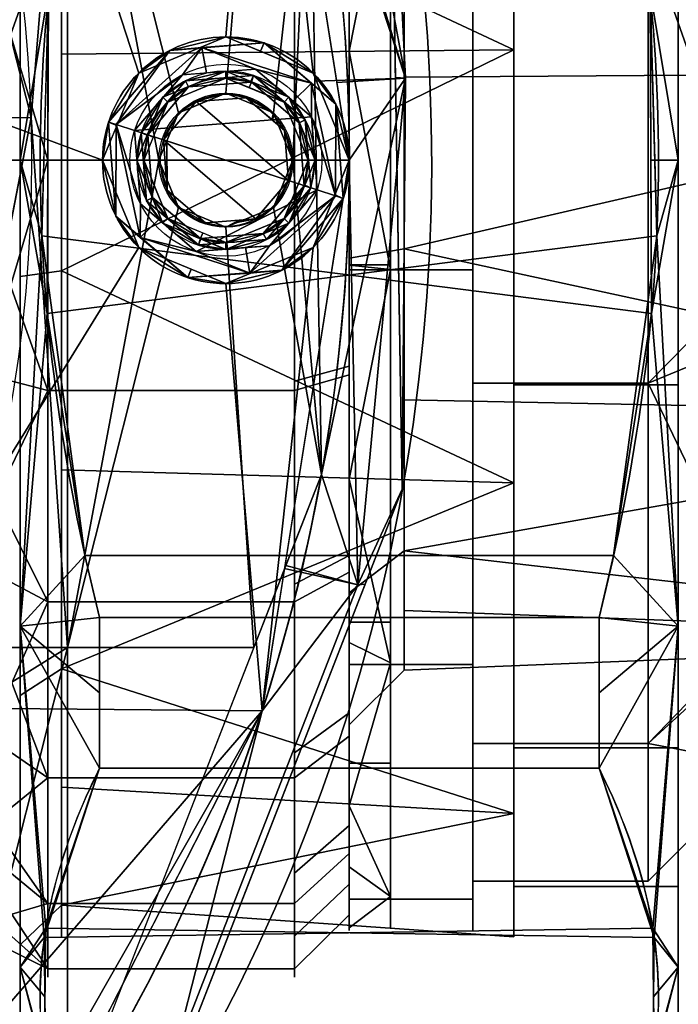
# Model space of a CAD drawing. Header units: millimetres. Extents: x -95 to 95, y -168 to 68.
# Tile 208 of 211: x 53 to 77, y -31 to 5. Entities that reach past the tile are written whole.
import ezdxf

# ---------------------------------------------------------------- set-up
doc = ezdxf.new("R2010")
doc.units = ezdxf.units.MM
for name, color, linetype, true_color in [('100', 7, 'Continuous', 0xffffff), ('102', 7, 'Continuous', 0xffffff), ('103', 7, 'Continuous', 0xffffff)]:
    doc.layers.add(name, color=color, linetype=linetype, true_color=true_color)

msp = doc.modelspace()

# ---------------------------------------------------------------- linework, layer by layer
at = {"layer": '100', "color": 163, "linetype": 'Continuous', "extrusion": (1, 0, 0)}
for centre, radius in [((0, 0, 54), 29.807), ((0, 0, 65), 27.807)]:
    msp.add_circle(centre, radius, dxfattribs=at)
at = {"layer": '100', "color": 163, "linetype": 'Continuous', "extrusion": (-1, 0, 0)}
msp.add_circle((0, 0, -63), 29.807, dxfattribs=at)
at = {"layer": '100', "color": 163, "linetype": 'Continuous'}
for centre, radius in [((60.5, 0, 97), 4.5), ((60.5, 0, 103), 3.5), ((60.5, 0, 81), 2.446), ((60.5, 0, 81.046), 2.446)]:
    msp.add_circle(centre, radius, dxfattribs=at)
at = {"layer": '100', "color": 163, "linetype": 'Continuous', "extrusion": (0, 0, -1)}
for centre, radius in [((-60.5, 0, -102), 4.5), ((-60.5, 0, -97), 3.25), ((-60.5, 0, -89), 3.25), ((-60.5, 0, -97), 3), ((-60.5, 0, -89), 3), ((-60.5, 0, -81), 2.4)]:
    msp.add_circle(centre, radius, dxfattribs=at)
for centre, radius, start, end in [((0, 0, -94), 68, 283.06797, 256.93203), ((0, 0, -81), 65, 283.06797, 256.93203), ((0, 0, -97), 51.024, 286.7388, 253.2612), ((0, 0, -80.215), 50.45, 286.0923, 253.9077)]:
    msp.add_arc(centre, radius, start, end, dxfattribs=at)
at = {"layer": '100', "color": 163, "linetype": 'Continuous'}
for centre, radius, start, end in [((0, 0, 84), 68, 283.06797, 256.93203), ((0, 0, 81), 53.418, 285.9698, 254.0302), ((0, 0, 97), 65, 0, 36), ((0, 0, 97), 65, 324, 0)]:
    msp.add_arc(centre, radius, start, end, dxfattribs=at)
for points in [[(48.242, 31.116, 97), (57.318, 3.182, 97), (60.5, 4.5, 97), (61.819, 20.086, 97)], [(48.242, 31.116, 97), (50.99, 1.861, 97), (56, 0, 97), (57.318, 3.182, 97)], [(67.054, 2.997, 96.121), (63.668, 21.251, 96.121), (61.819, 20.086, 97)], [(63.556, 13.623, 81), (63.668, 21.251, 81.879), (67.054, 2.997, 81.879)], [(66.49, 14.252, 94), (63.668, 21.251, 96.121), (67.054, 2.997, 96.121)], [(67.054, 2.997, 81.879), (63.668, 21.251, 81.879), (66.49, 14.252, 84)], [(65, 21.015, 18.21), (65, -15.034, -23.393), (65, 0, -27.807), (65, 15.034, -23.393)], [(65, -25.294, -11.551), (65, 21.015, 18.21), (65, 7.834, 26.681), (65, -7.834, 26.681)], [(65, 21.015, 18.21), (65, -25.294, -11.551), (65, -15.034, -23.393)], [(61.819, 20.086, 97), (60.5, 4.5, 97), (63.682, 3.182, 97)], [(61.819, 20.086, 97), (64.55, 2.842, 97), (67.054, 2.997, 96.121)], [(63.682, 3.182, 97), (65, 0, 97), (61.819, 20.086, 97)], [(53.395, 1.562, 81), (49.263, 17.781, 81), (54.723, 17.781, 81)], [(53.395, 1.562, 81), (54.723, 17.781, 81), (54.723, -17.781, 81)], [(54.723, -17.781, 81), (54.723, 17.781, 81), (58.054, 0, 81)], [(54.723, 17.781, 81), (61.772, 17.781, 81), (60.5, 2.446, 81), (58.771, 1.729, 81)], [(58.771, 1.729, 81), (58.054, 0, 81), (54.723, 17.781, 81)], [(62.229, 1.729, 81), (60.5, 2.446, 81), (61.772, 17.781, 81), (63.556, 13.623, 81)], [(51, 10.088, -26.2), (54, 16.115, -25.075), (54, 0, -29.807)], [(63, 0, -29.807), (54, 0, -29.807), (54, 16.115, -25.075), (63, 16.115, -25.075)], [(67.054, 2.997, 96.121), (66.68, 3.015, 94), (66.49, 14.252, 94)], [(66.49, 14.252, 84), (66.68, 3.015, 84), (67.054, 2.997, 81.879)], [(66.49, 14.252, 94), (66.731, -0.021, 94), (66.731, -0.021, 84), (66.49, 14.252, 84)], [(62.946, 0, 81), (62.229, 1.729, 81), (63.556, 13.623, 81)], [(63.556, 13.623, 81), (63.981, -11.465, 81), (62.946, 0, 81)], [(67.054, 2.997, 81.879), (63.738, 2.882, 81), (63.556, 13.623, 81)], [(51.187, 10.229, 81), (53.395, 1.562, 81), (50.427, 1.534, 80.215)], [(54, 0, -29.807), (51, 0, -28.074), (51, 10.088, -26.2)], [(54, -8.398, 28.6), (54, 8.398, 28.6), (51, 0.002, 28.075)], [(54, 8.398, 28.6), (51, 7.627, 25.932), (51, 0.002, 28.075)], [(63, 8.398, 28.6), (54, 8.398, 28.6), (54, -8.398, 28.6), (63, -8.398, 28.6)], [(63, 8.398, 28.6), (63, 0, 28.6), (65, 0, 26.681), (65, 7.834, 26.681)], [(63, 0, -29.807), (63, 8.057, -27.441), (65, 7.517, -25.6), (65, 0, -27.807)], [(60.5, 4.5, 97), (57.318, 3.182, 97), (58.457, 4.01, 102)], [(58.457, 4.01, 102), (61.891, 4.28, 102), (60.5, 4.5, 97)], [(61.891, 4.28, 102), (61.765, 3.976, 97), (60.5, 4.5, 97)], [(58.457, 4.01, 102), (56.22, 1.391, 102), (56.499, 1.3, 102.707)], [(56.22, 1.391, 102), (58.457, 4.01, 102), (57.318, 3.182, 97)], [(56.499, 1.3, 102.707), (59.625, 4.115, 102.707), (58.457, 4.01, 102)], [(58.911, 3.119, 103), (59.625, 4.115, 102.707), (56.499, 1.3, 102.707)], [(59.625, 4.115, 102.707), (59.588, 4.099, 102), (58.457, 4.01, 102)], [(58.911, 3.119, 103), (59.791, 3.188, 103), (59.625, 4.115, 102.707)], [(61.891, 4.28, 102), (59.588, 4.099, 102), (59.625, 4.115, 102.707)], [(61.891, 4.28, 102), (59.625, 4.115, 102.707), (63.626, 2.815, 102.707)], [(63.626, 2.815, 102.707), (59.625, 4.115, 102.707), (61.582, 3.329, 103)], [(59.625, 4.115, 102.707), (59.791, 3.188, 103), (61.582, 3.329, 103)], [(63.682, 3.182, 97), (61.765, 3.976, 97), (61.891, 4.28, 102)], [(63.626, 2.815, 102.707), (63.647, 2.78, 102), (61.891, 4.28, 102)], [(61.891, 4.28, 102), (64.51, 2.043, 102), (63.682, 3.182, 97)], [(63.619, 1.589, 103), (61.582, 3.329, 103), (58.911, 3.119, 103), (57.171, 1.082, 103)], [(58.379, 2.121, 89), (60.5, 3, 89), (60.5, 3.25, 89), (58.202, 2.298, 89)], [(59.025, 2.896, 97), (58.202, 2.298, 89), (60.5, 3.25, 89)], [(60.5, 3.25, 89), (61.504, 3.091, 97), (59.025, 2.896, 97)], [(60.5, 3, 89), (62.621, 2.121, 89), (62.798, 2.298, 89), (60.5, 3.25, 89)], [(60.5, 3.25, 89), (61.413, 2.872, 89), (61.504, 3.091, 97)], [(61.582, 3.329, 103), (62.947, 2.162, 103), (63.626, 2.815, 102.707)], [(57.318, 3.182, 97), (56.524, 1.265, 97), (56.22, 1.391, 102)], [(56.499, 1.3, 102.707), (57.171, 1.082, 103), (58.911, 3.119, 103)], [(58.202, 2.298, 89), (59.025, 2.896, 97), (57.409, 1.004, 97)], [(59.138, 2.673, 97), (57.647, 0.927, 97), (57.409, 1.004, 97), (59.025, 2.896, 97)], [(60.5, 3, 89), (58.379, 2.121, 89), (59.138, 2.673, 97)], [(59.025, 2.896, 97), (61.504, 3.091, 97), (61.427, 2.853, 97), (59.138, 2.673, 97)], [(59.138, 2.673, 97), (61.427, 2.853, 97), (60.5, 3, 89)], [(61.427, 2.853, 97), (61.343, 2.651, 89), (60.5, 3, 89)], [(61.504, 3.091, 97), (61.413, 2.872, 89), (62.798, 2.298, 89)], [(61.504, 3.091, 97), (63.396, 1.475, 97), (63.173, 1.362, 97), (61.427, 2.853, 97)], [(62.798, 2.298, 89), (63.396, 1.475, 97), (61.504, 3.091, 97)], [(65, 0, 97), (63.682, 3.182, 97), (64.51, 2.043, 102)], [(63.981, -11.465, 81), (63.738, 2.882, 81), (67.054, 2.997, 81.879)], [(67.054, 2.997, 81.879), (65.311, -15.486, 81.879), (63.981, -11.465, 81)], [(67.054, 2.997, 96.121), (64.55, 2.842, 97), (65, 0, 97)], [(65.311, -15.486, 96.121), (67.054, 2.997, 96.121), (65, 0, 97)], [(67.054, 2.997, 96.121), (65.311, -15.486, 96.121), (66.934, -11.994, 94)], [(66.934, -11.994, 84), (65.311, -15.486, 81.879), (67.054, 2.997, 81.879)], [(66.934, -11.994, 94), (66.68, 3.015, 94), (67.054, 2.997, 96.121)], [(67.054, 2.997, 81.879), (66.68, 3.015, 84), (66.934, -11.994, 84)], [(57.647, 0.927, 97), (59.138, 2.673, 97), (58.379, 2.121, 89)], [(62.621, 2.121, 89), (61.343, 2.651, 89), (61.427, 2.853, 97)], [(61.427, 2.853, 97), (63.173, 1.362, 97), (62.621, 2.121, 89)], [(63.626, 2.815, 102.707), (62.947, 2.162, 103), (63.619, 1.589, 103)], [(64.501, -1.3, 102.707), (63.626, 2.815, 102.707), (63.619, 1.589, 103)], [(64.51, 2.043, 102), (63.626, 2.815, 102.707), (64.501, -1.3, 102.707)], [(64.51, 2.043, 102), (63.647, 2.78, 102), (63.626, 2.815, 102.707)], [(58.202, 2.298, 89), (57.25, 0, 89), (57.5, 0, 89), (58.379, 2.121, 89)], [(57.409, 1.004, 97), (57.628, 0.913, 89), (58.202, 2.298, 89)], [(59.41, 2.138, 81), (58.771, 1.729, 81.046), (60.5, 2.446, 81.046)], [(60.5, 2.446, 81.046), (59.108, 1.869, 81.046), (59.108, 1.869, 81), (60.5, 2.446, 81)], [(60.5, 2.446, 81.046), (61.242, 2.283, 81), (59.41, 2.138, 81)], [(59.41, 2.138, 81), (61.242, 2.283, 81), (62.638, 1.09, 81), (62.783, -0.742, 81)], [(60.5, 2.446, 81), (62.229, 1.729, 81), (62.229, 1.729, 81.046), (60.5, 2.446, 81.046)], [(61.242, 2.283, 81), (60.5, 2.446, 81.046), (62.229, 1.729, 81.046)], [(62.229, 1.729, 81.046), (62.178, 1.483, 81), (61.242, 2.283, 81)], [(62.621, 2.121, 89), (63.5, 0, 89), (63.75, 0, 89), (62.798, 2.298, 89)], [(63.396, 1.475, 97), (62.798, 2.298, 89), (63.75, 0, 89)], [(50.99, 1.861, 97), (46.959, -19.959, 97), (57.318, -3.182, 97), (56, 0, 97)], [(58.379, 2.121, 89), (57.849, 0.843, 89), (57.647, 0.927, 97)], [(58.771, 1.729, 81.046), (59.41, 2.138, 81), (58.217, 0.742, 81)], [(62.783, -0.742, 81), (58.217, 0.742, 81), (59.41, 2.138, 81)], [(58.771, 1.729, 81), (59.108, 1.869, 81), (59.108, 1.869, 81.046), (58.771, 1.729, 81.046)], [(63.5, 0, 89), (62.621, 2.121, 89), (63.173, 1.362, 97)], [(64.501, -1.3, 102.707), (64.78, -1.391, 102), (64.51, 2.043, 102)], [(64.51, 2.043, 102), (64.78, -1.391, 102), (65, 0, 97)], [(54.723, -17.781, 81), (49.656, -17.781, 81), (53.395, 1.562, 81)], [(50.427, 1.534, 80.215), (53.395, 1.562, 81), (52.035, -5.472, 81)], [(57.171, 1.082, 103), (63.829, -1.082, 103), (63.619, 1.589, 103)], [(58.054, 0, 81), (58.771, 1.729, 81), (58.771, 1.729, 81.046), (58.054, 0, 81.046)], [(58.217, 0.742, 81), (58.339, 0.687, 81.046), (58.771, 1.729, 81.046)], [(62.229, 1.729, 81.046), (62.275, 1.619, 81.046), (62.178, 1.483, 81)], [(62.638, 1.09, 81), (62.178, 1.483, 81), (62.275, 1.619, 81.046)], [(62.229, 1.729, 81), (62.369, 1.392, 81), (62.369, 1.392, 81.046), (62.229, 1.729, 81.046)], [(62.638, 1.09, 81), (62.275, 1.619, 81.046), (62.946, 0, 81.046)], [(63.353, -0.927, 97), (63.173, 1.362, 97), (63.396, 1.475, 97), (63.591, -1.004, 97)], [(63.75, 0, 89), (63.591, -1.004, 97), (63.396, 1.475, 97)], [(63.619, 1.589, 103), (63.829, -1.082, 103), (64.501, -1.3, 102.707)], [(56.49, -2.043, 102), (56.22, 1.391, 102), (56, 0, 97)], [(56.22, 1.391, 102), (56.524, 1.265, 97), (56, 0, 97)], [(56.499, 1.3, 102.707), (56.22, 1.391, 102), (56.49, -2.043, 102)], [(56.49, -2.043, 102), (57.374, -2.815, 102.707), (56.499, 1.3, 102.707)], [(56.499, 1.3, 102.707), (57.374, -2.815, 102.707), (57.381, -1.589, 103)], [(57.381, -1.589, 103), (57.171, 1.082, 103), (56.499, 1.3, 102.707)], [(63.829, -1.082, 103), (57.171, 1.082, 103), (57.381, -1.589, 103), (59.418, -3.329, 103)], [(62.946, 0, 81.046), (62.369, 1.392, 81.046), (62.369, 1.392, 81), (62.946, 0, 81)], [(62.946, 0, 81.046), (62.783, -0.742, 81), (62.638, 1.09, 81)], [(63.173, 1.362, 97), (63.353, -0.927, 97), (63.5, 0, 89)], [(57.25, 0, 89), (57.409, 1.004, 97), (57.604, -1.475, 97)], [(57.25, 0, 89), (57.628, 0.913, 89), (57.409, 1.004, 97)], [(57.604, -1.475, 97), (57.409, 1.004, 97), (57.647, 0.927, 97), (57.827, -1.362, 97)], [(57.647, 0.927, 97), (57.849, 0.843, 89), (57.5, 0, 89)], [(57.827, -1.362, 97), (57.647, 0.927, 97), (57.5, 0, 89)], [(58.339, 0.687, 81.046), (58.217, 0.742, 81), (58.362, -1.09, 81)], [(58.217, 0.742, 81), (62.783, -0.742, 81), (61.59, -2.138, 81)], [(61.59, -2.138, 81), (59.758, -2.283, 81), (58.362, -1.09, 81), (58.217, 0.742, 81)], [(58.054, 0, 81.046), (58.339, 0.687, 81.046), (58.362, -1.09, 81)], [(51, 0.002, 28.075), (51, -7.627, 25.932), (54, -8.398, 28.6)], [(54, 0, -29.807), (54, -16.115, -25.075), (51, -10.093, -26.198)], [(51, -10.093, -26.198), (51, -0.003, -28.075), (54, 0, -29.807)], [(51, -0.003, -28.075), (51, 0, -28.074), (54, 0, -29.807)], [(63, -16.115, -25.075), (54, -16.115, -25.075), (54, 0, -29.807), (63, 0, -29.807)], [(58.054, 0, 81), (58.771, -1.729, 81), (54.723, -17.781, 81)], [(58.379, -2.121, 89), (57.5, 0, 89), (57.25, 0, 89), (58.202, -2.298, 89)], [(57.5, 0, 89), (58.379, -2.121, 89), (57.827, -1.362, 97)], [(58.054, 0, 81.046), (58.631, -1.392, 81.046), (58.631, -1.392, 81), (58.054, 0, 81)], [(58.362, -1.09, 81), (58.771, -1.729, 81.046), (58.054, 0, 81.046)], [(61.819, -20.086, 97), (65, 0, 97), (63.682, -3.182, 97)], [(62.946, 0, 81), (62.229, -1.729, 81), (62.229, -1.729, 81.046), (62.946, 0, 81.046)], [(62.783, -0.742, 81), (62.946, 0, 81.046), (62.229, -1.729, 81.046)], [(63.981, -11.465, 81), (62.229, -1.729, 81), (62.946, 0, 81)], [(62.798, -2.298, 89), (63.75, 0, 89), (63.5, 0, 89), (62.621, -2.121, 89)], [(65, 0, 97), (62.64, -14.9, 97), (65.311, -15.486, 96.121)], [(65, -7.834, 26.681), (65, 0, 26.681), (63, 0, 28.6), (63, -8.398, 28.6)], [(65, 0, -27.807), (65, -7.517, -25.6), (63, -8.057, -27.441), (63, 0, -29.807)], [(63.353, -0.927, 97), (63.151, -0.843, 89), (63.5, 0, 89)], [(64.78, -1.391, 102), (64.476, -1.265, 97), (65, 0, 97)], [(56, 0, 97), (57.318, -3.182, 97), (56.49, -2.043, 102)], [(57.604, -1.475, 97), (58.202, -2.298, 89), (57.25, 0, 89)], [(63.75, 0, 89), (63.372, -0.913, 89), (63.591, -1.004, 97)], [(66.934, -11.994, 84), (66.731, -0.021, 84), (66.731, -0.021, 94), (66.934, -11.994, 94)], [(62.229, -1.729, 81.046), (61.59, -2.138, 81), (62.783, -0.742, 81)], [(63.591, -1.004, 97), (61.975, -2.896, 97), (61.862, -2.673, 97), (63.353, -0.927, 97)], [(63.353, -0.927, 97), (61.862, -2.673, 97), (62.621, -2.121, 89)], [(62.798, -2.298, 89), (61.975, -2.896, 97), (63.591, -1.004, 97)], [(62.621, -2.121, 89), (63.151, -0.843, 89), (63.353, -0.927, 97)], [(63.591, -1.004, 97), (63.372, -0.913, 89), (62.798, -2.298, 89)], [(57.827, -1.362, 97), (59.573, -2.853, 97), (59.496, -3.091, 97), (57.604, -1.475, 97)], [(59.573, -2.853, 97), (57.827, -1.362, 97), (58.379, -2.121, 89)], [(58.771, -1.729, 81.046), (58.362, -1.09, 81), (59.758, -2.283, 81)], [(58.771, -1.729, 81), (58.631, -1.392, 81), (58.631, -1.392, 81.046), (58.771, -1.729, 81.046)], [(59.418, -3.329, 103), (62.089, -3.119, 103), (63.829, -1.082, 103)], [(64.501, -1.3, 102.707), (61.375, -4.115, 102.707), (62.543, -4.01, 102)], [(62.089, -3.119, 103), (61.375, -4.115, 102.707), (64.501, -1.3, 102.707)], [(64.501, -1.3, 102.707), (63.829, -1.082, 103), (62.089, -3.119, 103)], [(62.543, -4.01, 102), (64.78, -1.391, 102), (64.501, -1.3, 102.707)], [(64.78, -1.391, 102), (62.543, -4.01, 102), (63.682, -3.182, 97)], [(63.682, -3.182, 97), (64.476, -1.265, 97), (64.78, -1.391, 102)], [(58.771, -1.729, 81), (60.5, -2.446, 81), (61.52, -17.781, 81), (54.723, -17.781, 81)], [(57.374, -2.815, 102.707), (58.053, -2.162, 103), (57.381, -1.589, 103)], [(58.202, -2.298, 89), (57.604, -1.475, 97), (59.496, -3.091, 97)], [(60.5, -2.446, 81), (58.771, -1.729, 81), (58.771, -1.729, 81.046), (60.5, -2.446, 81.046)], [(59.758, -2.283, 81), (60.5, -2.446, 81.046), (58.771, -1.729, 81.046)], [(63.981, -11.465, 81), (61.52, -17.781, 81), (60.5, -2.446, 81), (62.229, -1.729, 81)], [(62.229, -1.729, 81.046), (60.953, -2.258, 81.046), (61.59, -2.138, 81)], [(62.229, -1.729, 81), (61.892, -1.869, 81), (61.892, -1.869, 81.046), (62.229, -1.729, 81.046)], [(56.49, -2.043, 102), (57.353, -2.78, 102), (57.374, -2.815, 102.707)], [(59.109, -4.28, 102), (56.49, -2.043, 102), (57.318, -3.182, 97)], [(58.202, -2.298, 89), (60.5, -3.25, 89), (60.5, -3, 89), (58.379, -2.121, 89)], [(58.379, -2.121, 89), (59.657, -2.651, 89), (59.573, -2.853, 97)], [(60.5, -2.446, 81.046), (61.892, -1.869, 81.046), (61.892, -1.869, 81), (60.5, -2.446, 81)], [(60.5, -3.25, 89), (62.798, -2.298, 89), (62.621, -2.121, 89), (60.5, -3, 89)], [(60.5, -3, 89), (62.621, -2.121, 89), (61.862, -2.673, 97)], [(60.953, -2.258, 81.046), (60.986, -2.186, 81), (61.59, -2.138, 81)], [(59.418, -3.329, 103), (58.053, -2.162, 103), (57.374, -2.815, 102.707)], [(59.496, -3.091, 97), (59.587, -2.872, 89), (58.202, -2.298, 89)], [(59.758, -2.283, 81), (60.986, -2.186, 81), (60.5, -2.446, 81.046)], [(60.986, -2.186, 81), (60.953, -2.258, 81.046), (60.5, -2.446, 81.046)], [(61.975, -2.896, 97), (62.798, -2.298, 89), (60.5, -3.25, 89)], [(57.374, -2.815, 102.707), (57.353, -2.78, 102), (59.109, -4.28, 102)], [(59.109, -4.28, 102), (61.375, -4.115, 102.707), (57.374, -2.815, 102.707)], [(57.374, -2.815, 102.707), (61.375, -4.115, 102.707), (59.418, -3.329, 103)], [(59.573, -2.853, 97), (61.862, -2.673, 97), (61.975, -2.896, 97), (59.496, -3.091, 97)], [(60.5, -3.25, 89), (59.587, -2.872, 89), (59.496, -3.091, 97)], [(59.573, -2.853, 97), (59.657, -2.651, 89), (60.5, -3, 89)], [(61.862, -2.673, 97), (59.573, -2.853, 97), (60.5, -3, 89)], [(61.819, -20.086, 97), (60.5, -4.5, 97), (57.318, -3.182, 97), (46.959, -19.959, 97)], [(57.318, -3.182, 97), (59.235, -3.976, 97), (59.109, -4.28, 102)], [(61.375, -4.115, 102.707), (61.209, -3.188, 103), (59.418, -3.329, 103)], [(60.5, -3.25, 89), (59.496, -3.091, 97), (61.975, -2.896, 97)], [(60.5, -4.5, 97), (63.682, -3.182, 97), (62.543, -4.01, 102)], [(61.819, -20.086, 97), (63.682, -3.182, 97), (60.5, -4.5, 97)], [(62.089, -3.119, 103), (61.209, -3.188, 103), (61.375, -4.115, 102.707)], [(59.109, -4.28, 102), (59.235, -3.976, 97), (60.5, -4.5, 97)], [(62.543, -4.01, 102), (59.109, -4.28, 102), (60.5, -4.5, 97)], [(59.109, -4.28, 102), (61.412, -4.099, 102), (61.375, -4.115, 102.707)], [(61.375, -4.115, 102.707), (61.412, -4.099, 102), (62.543, -4.01, 102)], [(63, -16.115, -25.075), (63, -8.057, -27.441), (65, -7.517, -25.6), (65, -15.034, -23.393)], [(54, -8.398, 28.6), (51, -7.627, 25.932), (51, -14.621, 23.967)], [(63, -8.398, 28.6), (63, -15.462, 24.06), (65, -14.425, 22.445), (65, -7.834, 26.681)], [(65, -7.834, 26.681), (65, -21.015, 18.21), (65, -27.524, 3.957), (65, -25.294, -11.551)], [(54, -22.527, 19.519), (54, -8.398, 28.6), (51, -14.621, 23.967)], [(63, -8.398, 28.6), (54, -8.398, 28.6), (54, -22.527, 19.519), (63, -22.527, 19.519)], [(54, -16.115, -25.075), (51, -14.521, -22.769), (51, -10.093, -26.198)], [(65.311, -15.486, 81.879), (62.69, -14.779, 81), (63.981, -11.465, 81)], [(66.934, -11.994, 94), (61.647, -25.564, 94), (61.647, -25.564, 84), (66.934, -11.994, 84)], [(65.311, -15.486, 96.121), (65.583, -15.461, 94), (66.934, -11.994, 94)], [(66.934, -11.994, 84), (65.583, -15.461, 84), (65.311, -15.486, 81.879)], [(51, -22.842, -16.324), (51, -14.521, -22.769), (54, -16.115, -25.075)], [(51, -14.621, 23.967), (51, -20.464, 17.684), (54, -22.527, 19.519)], [(65, -21.015, 18.21), (65, -14.425, 22.445), (63, -15.462, 24.06), (63, -22.527, 19.519)], [(65.311, -15.486, 81.879), (58.57, -32.784, 81.879), (56.162, -31.531, 81), (62.69, -14.779, 81)], [(65.311, -15.486, 96.121), (62.64, -14.9, 97), (61.819, -20.086, 97)], [(65, -15.034, -23.393), (65, -20.164, -17.472), (63, -21.614, -18.729), (63, -16.115, -25.075)], [(65.311, -15.486, 96.121), (58.57, -32.784, 96.121), (58.755, -32.986, 94), (65.583, -15.461, 94)], [(65.583, -15.461, 84), (58.755, -32.986, 84), (58.57, -32.784, 81.879), (65.311, -15.486, 81.879)], [(58.57, -32.784, 96.121), (65.311, -15.486, 96.121), (61.819, -20.086, 97)], [(54, -16.115, -25.075), (54, -27.113, -12.382), (51, -22.842, -16.324)], [(63, -27.113, -12.382), (54, -27.113, -12.382), (54, -16.115, -25.075), (63, -16.115, -25.075)], [(54.723, -17.781, 81), (50.675, -33.832, 81), (48.946, -33.116, 81), (48.965, -21.351, 81)], [(48.965, -21.351, 81), (49.656, -17.781, 81), (54.723, -17.781, 81)], [(54.723, -17.781, 81), (54.723, -35.001, 81), (51.391, -35.561, 81), (50.675, -33.832, 81)], [(54.723, -35.001, 81), (54.723, -17.781, 81), (61.52, -17.781, 81), (54.871, -34.845, 81)], [(46.959, -19.959, 97), (48.242, -31.116, 97), (51.591, -31.92, 97), (61.819, -20.086, 97)], [(61.819, -20.086, 97), (51.591, -31.92, 97), (53.39, -34.857, 97)], [(53.39, -34.857, 97), (52.586, -38.206, 97), (61.819, -20.086, 97)], [(61.819, -20.086, 97), (56.05, -31.407, 97), (58.57, -32.784, 96.121)], [(54, -22.527, 19.519), (51, -20.464, 17.684), (51, -24.964, 12.845)], [(63, -27.113, -12.382), (63, -21.614, -18.729), (65, -20.164, -17.472), (65, -25.294, -11.551)], [(63, -22.527, 19.519), (63, -26.015, 11.881), (65, -24.27, 11.084), (65, -21.015, 18.21)], [(54, -29.504, 4.242), (54, -22.527, 19.519), (51, -24.964, 12.845)], [(63, -22.527, 19.519), (54, -22.527, 19.519), (54, -29.504, 4.242), (63, -29.504, 4.242)], [(54, -27.113, -12.382), (51, -24.642, -11.339), (51, -22.842, -16.324)], [(65, -27.524, 3.957), (65, -24.27, 11.084), (63, -26.015, 11.881), (63, -29.504, 4.242)], [(51, -28.001, -2.038), (51, -24.642, -11.339), (54, -27.113, -12.382)], [(51, -24.964, 12.845), (51, -26.811, 3.796), (54, -29.504, 4.242)], [(65, -25.294, -11.551), (65, -26.409, -3.797), (63, -28.309, -4.07), (63, -27.113, -12.382)], [(57.404, -36.453, 84), (61.647, -25.564, 84), (61.647, -25.564, 94), (57.404, -36.453, 94)], [(63, -29.504, 4.242), (63, -28.309, -4.07), (65, -26.409, -3.797), (65, -27.524, 3.957)], [(54, -29.504, 4.242), (51, -26.811, 3.796), (51, -28.001, -2.038)], [(54, -27.113, -12.382), (54, -29.504, 4.242), (51, -28.001, -2.038)], [(63, -29.504, 4.242), (54, -29.504, 4.242), (54, -27.113, -12.382), (63, -27.113, -12.382)]]:
    msp.add_3dface(points, dxfattribs=at)
at = {"layer": '102', "color": 72, "linetype": 'Continuous', "extrusion": (1, 0, 0)}
for centre, radius in [((0, 0, 65), 28.1), ((0, 0, 69.5), 26.3)]:
    msp.add_circle(centre, radius, dxfattribs=at)
at = {"layer": '102', "color": 72, "linetype": 'Continuous', "extrusion": (-1, 0, 0)}
for centre, radius in [((0, 0, -69.5), 28.1), ((0, 0, -75.9), 26.3), ((0, 0, -67), 18.6)]:
    msp.add_circle(centre, radius, dxfattribs=at)
at = {"layer": '102', "color": 72, "linetype": 'Continuous', "extrusion": (1, 5.78241e-16, 0)}
msp.add_circle((0, 0, 65), 20.6, dxfattribs=at)
at = {"layer": '102', "color": 72, "linetype": 'Continuous'}
for points in [[(95, 3.23, -18.317), (95, 14.248, -11.956), (67, 9.3, -16.108)], [(95, 14.248, 11.956), (95, 3.23, 18.317), (67, 9.3, 16.108)], [(65, 11.673, -25.561), (65, -3.999, -27.814), (65, -3.577, -20.287), (65, 10.3, -17.84)], [(65, 10.3, 17.84), (65, -3.577, 20.287), (65, -3.999, 27.814), (65, 11.673, 25.561)], [(69.5, -3.999, -27.814), (65, -3.999, -27.814), (65, 11.673, -25.561), (69.5, 11.673, -25.561)], [(69.5, 11.673, 25.561), (65, 11.673, 25.561), (65, -3.999, 27.814), (69.5, -3.999, 27.814)], [(69.5, 11.673, 25.561), (69.5, -3.999, 27.814), (69.5, -8.127, 25.013), (69.5, 8.127, 25.013)], [(69.5, -3.999, -27.814), (69.5, 11.673, -25.561), (69.5, 8.127, -25.013), (69.5, -8.127, -25.013)], [(67, -3.23, -18.317), (67, 9.3, -16.108), (65, 10.3, -17.84), (65, -3.577, -20.287)], [(67, 9.3, 16.108), (67, -3.23, 18.317), (65, -3.577, 20.287), (65, 10.3, 17.84)], [(95, 3.23, 18.317), (67, 3.035, 17.213), (67, 9.3, 16.108)], [(67, 9.3, -16.108), (67, 3.035, -17.213), (95, 3.23, -18.317)], [(75.9, -8.127, -25.013), (69.5, -8.127, -25.013), (69.5, 8.127, -25.013), (75.9, 8.127, -25.013)], [(75.9, 8.127, 25.013), (69.5, 8.127, 25.013), (69.5, -8.127, 25.013), (75.9, -8.127, 25.013)], [(75.9, 8.127, 25.013), (75.9, -8.127, 25.013), (80.121, -3.834, 21.743)], [(75.9, 8.127, -25.013), (80.121, 6.629, -19.898), (80.121, -3.834, -21.743)], [(80.121, -3.834, -21.743), (75.9, -8.127, -25.013), (75.9, 8.127, -25.013)], [(80.121, -3.834, 21.743), (80.121, 6.629, 19.898), (75.9, 8.127, 25.013)], [(95, -9.3, -16.108), (95, 3.23, -18.317), (67, -3.23, -18.317)], [(95, 3.23, -18.317), (67, 3.035, -17.213), (67, -3.23, -18.317)], [(95, 3.23, 18.317), (95, -9.3, 16.108), (67, -3.23, 18.317)], [(67, -3.23, 18.317), (67, 3.035, 17.213), (95, 3.23, 18.317)], [(67, -14.248, -11.956), (67, -3.23, -18.317), (65, -3.577, -20.287), (65, -15.781, -13.241)], [(67, -3.23, 18.317), (67, -14.248, 11.956), (65, -15.781, 13.241), (65, -3.577, 20.287)], [(95, -9.3, 16.108), (67, -8.739, 15.137), (67, -3.23, 18.317)], [(67, -3.23, -18.317), (67, -8.739, -15.137), (95, -9.3, -16.108)], [(65, -3.999, -27.814), (65, -18.402, -21.237), (65, -15.781, -13.241), (65, -3.577, -20.287)], [(65, -18.402, 21.237), (65, -3.999, 27.814), (65, -3.577, 20.287), (65, -15.781, 13.241)], [(75.9, -8.127, 25.013), (80.121, -6.398, 20.263), (80.121, -3.834, 21.743)], [(80.121, -3.834, -21.743), (80.121, -6.398, -20.263), (75.9, -8.127, -25.013)], [(69.5, -18.402, -21.237), (65, -18.402, -21.237), (65, -3.999, -27.814), (69.5, -3.999, -27.814)], [(69.5, -3.999, 27.814), (65, -3.999, 27.814), (65, -18.402, 21.237), (69.5, -18.402, 21.237)], [(69.5, -8.127, 25.013), (69.5, -3.999, 27.814), (69.5, -18.402, 21.237)], [(69.5, -18.402, -21.237), (69.5, -3.999, -27.814), (69.5, -8.127, -25.013)], [(75.9, -8.127, -25.013), (80.121, -6.398, -20.263), (80.121, -16.913, -14.192)], [(80.121, -16.913, 14.192), (80.121, -6.398, 20.263), (75.9, -8.127, 25.013)], [(75.9, -21.277, -15.459), (69.5, -21.277, -15.459), (69.5, -8.127, -25.013), (75.9, -8.127, -25.013)], [(75.9, -8.127, 25.013), (69.5, -8.127, 25.013), (69.5, -21.277, 15.459), (75.9, -21.277, 15.459)], [(69.5, -18.402, 21.237), (69.5, -21.277, 15.459), (69.5, -8.127, 25.013)], [(69.5, -8.127, -25.013), (69.5, -21.277, -15.459), (69.5, -18.402, -21.237)], [(75.9, -8.127, 25.013), (75.9, -21.277, 15.459), (80.121, -16.913, 14.192)], [(80.121, -16.913, -14.192), (75.9, -21.277, -15.459), (75.9, -8.127, -25.013)], [(95, -9.3, -16.108), (67, -8.739, -15.137), (67, -14.248, -11.956)], [(67, -14.248, 11.956), (67, -8.739, 15.137), (95, -9.3, 16.108)], [(95, -17.478, -6.362), (95, -9.3, -16.108), (67, -14.248, -11.956)], [(95, -9.3, 16.108), (95, -17.478, 6.362), (67, -14.248, 11.956)], [(67, -18.6), (67, -14.248, -11.956), (65, -15.781, -13.241), (65, -20.6)], [(67, -14.248, 11.956), (67, -18.6), (65, -20.6), (65, -15.781, 13.241)], [(95, -17.478, 6.362), (67, -16.424, 5.978), (67, -14.248, 11.956)], [(67, -14.248, -11.956), (67, -16.424, -5.978), (95, -17.478, -6.362)], [(65, -20.6), (65, -15.781, -13.241), (65, -18.402, -21.237), (65, -26.962, -7.917)], [(65, -15.781, 13.241), (65, -20.6), (65, -26.962, 7.917), (65, -18.402, 21.237)], [(95, -17.478, -6.362), (67, -16.424, -5.978), (67, -18.6)], [(67, -18.6), (67, -16.424, 5.978), (95, -17.478, 6.362)], [(75.9, -21.277, 15.459), (80.121, -17.415, 12.815), (80.121, -16.913, 14.192)], [(80.121, -16.913, -14.192), (80.121, -17.415, -12.815), (75.9, -21.277, -15.459)], [(95, -17.478, 6.362), (95, -17.478, -6.362), (67, -18.6)], [(75.9, -21.277, -15.459), (80.121, -17.415, -12.815), (80.121, -22.079)], [(80.121, -22.079), (80.121, -17.415, 12.815), (75.9, -21.277, 15.459)], [(69.5, -26.962, -7.917), (65, -26.962, -7.917), (65, -18.402, -21.237), (69.5, -18.402, -21.237)], [(69.5, -18.402, 21.237), (65, -18.402, 21.237), (65, -26.962, 7.917), (69.5, -26.962, 7.917)], [(69.5, -26.962, -7.917), (69.5, -18.402, -21.237), (69.5, -21.277, -15.459)], [(69.5, -21.277, 15.459), (69.5, -18.402, 21.237), (69.5, -26.962, 7.917)], [(65, -26.962, -7.917), (65, -26.962, 7.917), (65, -20.6)], [(75.9, -26.3), (69.5, -26.3), (69.5, -21.277, -15.459), (75.9, -21.277, -15.459)], [(75.9, -21.277, 15.459), (69.5, -21.277, 15.459), (69.5, -26.3), (75.9, -26.3)], [(69.5, -26.962, 7.917), (69.5, -26.3), (69.5, -21.277, 15.459)], [(69.5, -21.277, -15.459), (69.5, -26.3), (69.5, -26.962, -7.917)], [(75.9, -21.277, 15.459), (75.9, -26.3), (80.121, -22.079)], [(80.121, -22.079), (75.9, -26.3), (75.9, -21.277, -15.459)], [(69.5, -26.3), (69.5, -26.962, 7.917), (69.5, -26.962, -7.917)], [(69.5, -26.962, 7.917), (65, -26.962, 7.917), (65, -26.962, -7.917), (69.5, -26.962, -7.917)]]:
    msp.add_3dface(points, dxfattribs=at)
at = {"layer": '103', "color": 72, "linetype": 'Continuous'}
for p, q in [((55.887, -16.686, 35.25), (74.113, -16.686, 35.25)), ((74.113, -16.686, -35.25), (55.887, -16.686, -35.25)), ((74.113, -22.184, 32.076), (55.887, -22.184, 32.076)), ((55.887, -22.184, -32.076), (74.113, -22.184, -32.076))]:
    msp.add_line(p, q, dxfattribs=at)
at = {"layer": '103', "color": 72, "linetype": 'Continuous', "extrusion": (-1, 0, 0)}
for centre, radius in [((0, 0, -53), 34), ((0, 0, -54.5), 28.328), ((0, 0, -66.5), 28), ((0, 0, -71), 26.5)]:
    msp.add_circle(centre, radius, dxfattribs=at)
at = {"layer": '103', "color": 72, "linetype": 'Continuous', "extrusion": (1, 0, 0)}
msp.add_circle((0, 0, 53), 29.828, dxfattribs=at)
at = {"layer": '103', "color": 72, "linetype": 'Continuous', "extrusion": (1, 5.78241e-16, 0)}
for centre, radius in [((0, 0, 71), 28.328), ((0, 0, 65), 28), ((0, 0, 65), 22), ((0, 0, 66.5), 22)]:
    msp.add_circle(centre, radius, dxfattribs=at)
at = {"layer": '103', "color": 72, "linetype": 'Continuous', "extrusion": (1, 0, 0)}
for start, end in [(115.3317, 124.6683), (235.3317, 244.6683)]:
    msp.add_arc((0, 0, 55.887), 39, start, end, dxfattribs=at)
at = {"layer": '103', "color": 72, "linetype": 'Continuous', "extrusion": (-1, 0, 0)}
for start, end in [(295.3317, 304.6683), (55.3317, 64.6683)]:
    msp.add_arc((0, 0, -74.113), 39, start, end, dxfattribs=at)
at = {"layer": '103', "color": 72, "linetype": 'Continuous'}
for points in [[(55.887, -16.686, -35.25), (54.534, -11.21, -35.25), (53.722, -5.618, -35.25), (53.721, 5.6, -35.25), (54.546, 11.26, -35.25), (55.887, 16.686, -35.25)], [(55.887, 16.686, 35.25), (54.546, 11.26, 35.25), (53.721, 5.6, 35.25), (53.722, -5.618, 35.25), (54.534, -11.21, 35.25), (55.887, -16.686, 35.25)], [(74.113, -16.686, 35.25), (75.466, -11.21, 35.25), (76.278, -5.618, 35.25), (76.279, 5.6, 35.25), (75.454, 11.26, 35.25), (74.113, 16.686, 35.25)], [(74.113, 16.686, -35.25), (75.454, 11.26, -35.25), (76.279, 5.6, -35.25), (76.278, -5.618, -35.25), (75.466, -11.21, -35.25), (74.113, -16.686, -35.25)], [(55.887, -38.871, -3.174), (54.533, -36.13, -7.921), (53.727, -33.363, -12.713), (53.716, -27.753, -22.43), (54.53, -24.931, -27.319), (55.887, -22.184, -32.076)], [(55.887, -22.184, 32.076), (54.533, -24.925, 27.329), (53.727, -27.692, 22.537), (53.716, -33.302, 12.82), (54.53, -36.124, 7.931), (55.887, -38.871, 3.174)], [(74.113, -22.184, -32.076), (75.467, -24.925, -27.329), (76.273, -27.692, -22.537), (76.284, -33.302, -12.82), (75.47, -36.124, -7.931), (74.113, -38.871, -3.174)], [(74.113, -38.871, 3.174), (75.467, -36.13, 7.921), (76.273, -33.363, 12.713), (76.284, -27.753, 22.43), (75.47, -24.931, 27.319), (74.113, -22.184, 32.076)]]:
    msp.add_open_spline(points, degree=3, knots=[0, 0, 0, 0, 0.5, 0.5, 1, 1, 1, 1], dxfattribs=at)
for points in [[(71, 18.551, 21.409), (71, 4.031, 28.04), (54.5, 11.768, 25.768)], [(71, 4.031, -28.04), (71, 18.551, -21.409), (54.5, 11.768, -25.768)], [(65, -3.82, -21.666), (65, 11, -19.053), (65, 18.336, -21.161), (65, 3.985, -27.715)], [(65, 3.985, 27.715), (65, 18.336, 21.161), (65, 11, 19.053), (65, -3.82, 21.666)], [(71, 18.551, -21.409), (71, 4.031, -28.04), (71, 8.189, -25.203)], [(71, 8.189, 25.203), (71, 4.031, 28.04), (71, 18.551, 21.409)], [(53, 17, -29.445), (53, 0, -34), (53, -4.245, -29.524), (53, 12.391, -27.133)], [(53, 12.391, 27.133), (53, -4.245, 29.524), (53, 0, 34), (53, 17, 29.445)], [(54.032, 6.18, 35.25), (53, 17, 29.445), (53, 0, 34)], [(53, 0, -34), (53, 17, -29.445), (54.032, 6.18, -35.25)], [(75.968, 6.18, -35.25), (77, 17, -29.445), (77, 0, -34)], [(77, 0, 34), (77, 17, 29.445), (75.968, 6.18, 35.25)], [(77, 8.189, 25.203), (77, 17, 29.445), (77, 0, 34)], [(77, 0, -34), (77, 17, -29.445), (77, 8.189, -25.203), (77, -8.189, -25.203)], [(54.5, 11.768, 25.768), (54.5, -4.031, 28.04), (53, -4.245, 29.524), (53, 12.391, 27.133)], [(54.5, -4.031, -28.04), (54.5, 11.768, -25.768), (53, 12.391, -27.133), (53, -4.245, -29.524)], [(71, 4.031, 28.04), (54.5, 3.868, 26.904), (54.5, 11.768, 25.768)], [(54.5, 11.768, -25.768), (54.5, 3.868, -26.904), (71, 4.031, -28.04)], [(66.5, 11.632, -25.47), (66.5, -3.985, -27.715), (65, 3.985, -27.715)], [(66.5, -3.985, 27.715), (66.5, 11.632, 25.47), (65, 3.985, 27.715)], [(66.5, 11.632, 25.47), (65, 11.16, 24.438), (65, 3.985, 27.715)], [(65, 3.985, -27.715), (65, 11.16, -24.438), (66.5, 11.632, -25.47)], [(66.5, -3.82, 21.666), (66.5, 11, 19.053), (66.5, 11.632, 25.47), (66.5, -3.985, 27.715)], [(66.5, 11, -19.053), (66.5, -3.82, -21.666), (66.5, -3.985, -27.715), (66.5, 11.632, -25.47)], [(66.5, 11, -19.053), (65, 11, -19.053), (65, -3.82, -21.666), (66.5, -3.82, -21.666)], [(66.5, -3.82, 21.666), (65, -3.82, 21.666), (65, 11, 19.053), (66.5, 11, 19.053)], [(71, -8.189, -25.203), (77, -8.189, -25.203), (77, 8.189, -25.203), (71, 8.189, -25.203)], [(71, 8.189, 25.203), (77, 8.189, 25.203), (77, -8.189, 25.203), (71, -8.189, 25.203)], [(71, 4.031, -28.04), (71, -11.768, -25.768), (71, -8.189, -25.203), (71, 8.189, -25.203)], [(71, -11.768, 25.768), (71, 4.031, 28.04), (71, 8.189, 25.203), (71, -8.189, 25.203)], [(77, 0, 34), (77, -17, 29.445), (77, -8.189, 25.203), (77, 8.189, 25.203)], [(53, 0, 34), (54.003, 0, 35.25), (54.032, 6.18, 35.25)], [(54.032, 6.18, -35.25), (53.86, 0, -35.25), (53, 0, -34)], [(53.784, -2.757, -35.25), (54.032, 6.18, -35.25), (75.968, 6.18, -35.25), (76.024, -5.59, -35.25)], [(76.216, -2.757, 35.25), (75.968, 6.18, 35.25), (54.032, 6.18, 35.25), (53.976, -5.59, 35.25)], [(77, 0, -34), (75.997, 0, -35.25), (75.968, 6.18, -35.25)], [(75.968, 6.18, 35.25), (76.14, 0, 35.25), (77, 0, 34)], [(71, 4.031, 28.04), (71, -11.768, 25.768), (54.5, -4.031, 28.04)], [(71, -11.768, -25.768), (71, 4.031, -28.04), (54.5, -4.031, -28.04)], [(71, 4.031, -28.04), (54.5, 3.868, -26.904), (54.5, -4.031, -28.04)], [(54.5, -4.031, 28.04), (54.5, 3.868, 26.904), (71, 4.031, 28.04)], [(66.5, -3.985, -27.715), (65, -3.823, -26.592), (65, 3.985, -27.715)], [(65, 3.985, 27.715), (65, -3.823, 26.592), (66.5, -3.985, 27.715)], [(65, 3.985, -27.715), (65, -11.632, -25.47), (65, -3.82, -21.666)], [(65, -3.82, 21.666), (65, -11.632, 25.47), (65, 3.985, 27.715)], [(53, -19.533, -22.542), (53, -4.245, -29.524), (53, 0, -34), (53, -17, -29.445)], [(53, -17, -29.445), (53, 0, -34), (53.784, -2.757, -35.25)], [(53, 0, -34), (53.86, 0, -35.25), (53.784, -2.757, -35.25)], [(53.976, -5.59, 35.25), (54.003, 0, 35.25), (53, 0, 34)], [(76.024, -5.59, -35.25), (75.997, 0, -35.25), (77, 0, -34)], [(77, 0, 34), (76.14, 0, 35.25), (76.216, -2.757, 35.25)], [(77, -17, 29.445), (77, 0, 34), (76.216, -2.757, 35.25)], [(53, -17, 29.445), (53, 0, 34), (53, -4.245, 29.524), (53, -19.533, 22.542)], [(53, 0, 34), (53, -17, 29.445), (53.976, -5.59, 35.25)], [(77, 0, -34), (77, -17, -29.445), (76.024, -5.59, -35.25)], [(77, -8.189, -25.203), (77, -17, -29.445), (77, 0, -34)], [(53.784, -2.757, -35.25), (55.359, -14.422, -35.25), (53, -17, -29.445)], [(76.024, -5.59, -35.25), (74.641, -14.422, -35.25), (55.359, -14.422, -35.25), (53.784, -2.757, -35.25)], [(53.976, -5.59, 35.25), (55.359, -14.422, 35.25), (74.641, -14.422, 35.25), (76.216, -2.757, 35.25)], [(76.216, -2.757, 35.25), (74.641, -14.422, 35.25), (77, -17, 29.445)], [(66.5, -3.82, -21.666), (65, -3.82, -21.666), (65, -16.853, -14.141), (66.5, -16.853, -14.141)], [(66.5, -16.853, 14.141), (65, -16.853, 14.141), (65, -3.82, 21.666), (66.5, -3.82, 21.666)], [(65, -11.632, -25.47), (65, -23.555, -15.138), (65, -16.853, -14.141), (65, -3.82, -21.666)], [(65, -23.555, 15.138), (65, -11.632, 25.47), (65, -3.82, 21.666), (65, -16.853, 14.141)], [(66.5, -3.985, 27.715), (65, -3.823, 26.592), (65, -11.632, 25.47)], [(65, -11.632, -25.47), (65, -3.823, -26.592), (66.5, -3.985, -27.715)], [(66.5, -16.853, 14.141), (66.5, -3.82, 21.666), (66.5, -3.985, 27.715), (66.5, -18.336, 21.161)], [(66.5, -18.336, -21.161), (66.5, -3.985, -27.715), (66.5, -3.82, -21.666), (66.5, -16.853, -14.141)], [(54.5, -4.031, 28.04), (54.5, -18.551, 21.409), (53, -19.533, 22.542), (53, -4.245, 29.524)], [(54.5, -18.551, -21.409), (54.5, -4.031, -28.04), (53, -4.245, -29.524), (53, -19.533, -22.542)], [(71, -11.768, 25.768), (54.5, -11.291, 24.724), (54.5, -4.031, 28.04)], [(54.5, -4.031, -28.04), (54.5, -11.291, -24.724), (71, -11.768, -25.768)], [(66.5, -3.985, -27.715), (66.5, -18.336, -21.161), (65, -11.632, -25.47)], [(66.5, -18.336, 21.161), (66.5, -3.985, 27.715), (65, -11.632, 25.47)], [(55.359, -14.422, 35.25), (53.976, -5.59, 35.25), (53, -17, 29.445)], [(74.641, -14.422, -35.25), (76.024, -5.59, -35.25), (77, -17, -29.445)], [(71, -21.439, -15.576), (77, -21.439, -15.576), (77, -8.189, -25.203), (71, -8.189, -25.203)], [(71, -8.189, 25.203), (77, -8.189, 25.203), (77, -21.439, 15.576), (71, -21.439, 15.576)], [(71, -11.768, -25.768), (71, -23.831, -15.315), (71, -21.439, -15.576), (71, -8.189, -25.203)], [(71, -23.831, 15.315), (71, -11.768, 25.768), (71, -8.189, 25.203), (71, -21.439, 15.576)], [(77, -17, 29.445), (77, -29.445, 17), (77, -21.439, 15.576), (77, -8.189, 25.203)], [(77, -8.189, -25.203), (77, -21.439, -15.576), (77, -29.445, -17), (77, -17, -29.445)], [(71, -11.768, -25.768), (54.5, -11.291, -24.724), (54.5, -18.551, -21.409)], [(54.5, -18.551, 21.409), (54.5, -11.291, 24.724), (71, -11.768, 25.768)], [(71, -11.768, 25.768), (71, -23.831, 15.315), (54.5, -18.551, 21.409)], [(71, -23.831, -15.315), (71, -11.768, -25.768), (54.5, -18.551, -21.409)], [(66.5, -18.336, -21.161), (65, -17.593, -20.304), (65, -11.632, -25.47)], [(65, -11.632, 25.47), (65, -17.593, 20.304), (66.5, -18.336, 21.161)], [(55.887, -16.686, 35.25), (55.359, -14.422, 35.25), (53, -17, 29.445)], [(53, -17, -29.445), (55.359, -14.422, -35.25), (55.887, -16.686, -35.25)], [(55.359, -14.422, 35.25), (55.887, -16.686, 35.25), (74.113, -16.686, 35.25), (74.641, -14.422, 35.25)], [(74.641, -14.422, -35.25), (74.113, -16.686, -35.25), (55.887, -16.686, -35.25), (55.359, -14.422, -35.25)], [(74.113, -16.686, -35.25), (74.641, -14.422, -35.25), (77, -17, -29.445)], [(77, -17, 29.445), (74.641, -14.422, 35.25), (74.113, -16.686, 35.25)], [(53, -17, 29.445), (55.887, -19.435, 33.663), (55.887, -16.686, 35.25)], [(55.887, -16.686, -35.25), (55.887, -19.435, -33.663), (53, -17, -29.445)], [(55.887, -22.184, 32.076), (74.113, -22.184, 32.076), (74.113, -16.686, 35.25), (55.887, -16.686, 35.25)], [(55.887, -16.686, -35.25), (74.113, -16.686, -35.25), (74.113, -22.184, -32.076), (55.887, -22.184, -32.076)], [(66.5, -16.853, -14.141), (65, -16.853, -14.141), (65, -22), (66.5, -22)], [(66.5, -22), (65, -22), (65, -16.853, 14.141), (66.5, -16.853, 14.141)], [(65, -23.555, -15.138), (65, -28), (65, -22), (65, -16.853, -14.141)], [(65, -16.853, 14.141), (65, -22), (65, -28), (65, -23.555, 15.138)], [(66.5, -18.336, 21.161), (66.5, -26.866, 7.889), (66.5, -22), (66.5, -16.853, 14.141)], [(66.5, -26.866, -7.889), (66.5, -18.336, -21.161), (66.5, -16.853, -14.141), (66.5, -22)], [(77, -17, -29.445), (74.113, -19.435, -33.663), (74.113, -16.686, -35.25)], [(74.113, -16.686, 35.25), (74.113, -19.435, 33.663), (77, -17, 29.445)], [(53, -17, -29.445), (53, -29.445, -17), (53, -28.62, -8.404), (53, -19.533, -22.542)], [(53, -29.445, 17), (53, -17, 29.445), (53, -19.533, 22.542), (53, -28.62, 8.404)], [(53, -17, 29.445), (53.927, -28.019, 21.97), (55.887, -22.184, 32.076)], [(53.927, -28.019, 21.97), (53, -17, 29.445), (53, -29.445, 17)], [(53, -29.445, -17), (53, -17, -29.445), (53.876, -28.355, -21.387)], [(53, -17, -29.445), (55.887, -19.435, -33.663), (55.887, -22.184, -32.076)], [(55.887, -22.184, -32.076), (53.876, -28.355, -21.387), (53, -17, -29.445)], [(55.887, -22.184, 32.076), (55.887, -19.435, 33.663), (53, -17, 29.445)], [(77, -17, 29.445), (74.113, -19.435, 33.663), (74.113, -22.184, 32.076)], [(74.113, -22.184, 32.076), (76.124, -28.355, 21.387), (77, -17, 29.445)], [(77, -17, -29.445), (76.073, -28.019, -21.97), (74.113, -22.184, -32.076)], [(74.113, -22.184, -32.076), (74.113, -19.435, -33.663), (77, -17, -29.445)], [(76.073, -28.019, -21.97), (77, -17, -29.445), (77, -29.445, -17)], [(77, -29.445, 17), (77, -17, 29.445), (76.124, -28.355, 21.387)], [(66.5, -18.336, 21.161), (65, -17.593, 20.304), (65, -23.555, 15.138)], [(65, -23.555, -15.138), (65, -17.593, -20.304), (66.5, -18.336, -21.161)], [(54.5, -18.551, 21.409), (54.5, -27.181, 7.981), (53, -28.62, 8.404), (53, -19.533, 22.542)], [(54.5, -27.181, -7.981), (54.5, -18.551, -21.409), (53, -19.533, -22.542), (53, -28.62, -8.404)], [(71, -23.831, 15.315), (54.5, -22.866, 14.695), (54.5, -18.551, 21.409)], [(54.5, -18.551, -21.409), (54.5, -22.866, -14.695), (71, -23.831, -15.315)], [(66.5, -18.336, -21.161), (66.5, -26.866, -7.889), (65, -23.555, -15.138)], [(66.5, -26.866, 7.889), (66.5, -18.336, 21.161), (65, -23.555, 15.138)], [(71, -26.5), (77, -26.5), (77, -21.439, -15.576), (71, -21.439, -15.576)], [(71, -21.439, 15.576), (77, -21.439, 15.576), (77, -26.5), (71, -26.5)], [(71, -28.328), (71, -23.831, 15.315), (71, -21.439, 15.576), (71, -26.5)], [(71, -26.5), (71, -21.439, -15.576), (71, -23.831, -15.315), (71, -28.328)], [(77, -34), (77, -29.445, -17), (77, -21.439, -15.576), (77, -26.5)], [(77, -26.5), (77, -21.439, 15.576), (77, -29.445, 17), (77, -34)], [(53.876, -28.355, -21.387), (55.887, -22.184, -32.076), (74.113, -22.184, -32.076), (76.073, -28.019, -21.97)], [(76.124, -28.355, 21.387), (74.113, -22.184, 32.076), (55.887, -22.184, 32.076), (53.927, -28.019, 21.97)], [(66.5, -22), (66.5, -26.866, 7.889), (66.5, -26.866, -7.889)], [(71, -23.831, -15.315), (54.5, -22.866, -14.695), (54.5, -27.181, -7.981)], [(54.5, -27.181, 7.981), (54.5, -22.866, 14.695), (71, -23.831, 15.315)], [(66.5, -26.866, -7.889), (65, -25.778, -7.569), (65, -23.555, -15.138)], [(65, -23.555, 15.138), (65, -25.778, 7.569), (66.5, -26.866, 7.889)], [(71, -23.831, 15.315), (71, -28.328), (54.5, -27.181, 7.981)], [(71, -28.328), (71, -23.831, -15.315), (54.5, -27.181, -7.981)], [(66.5, -26.866, 7.889), (65, -25.778, 7.569), (65, -28)], [(65, -28), (65, -25.778, -7.569), (66.5, -26.866, -7.889)], [(66.5, -26.866, -7.889), (66.5, -26.866, 7.889), (65, -28)], [(54.5, -27.181, 7.981), (54.5, -27.181, -7.981), (53, -28.62, -8.404), (53, -28.62, 8.404)], [(71, -28.328), (54.5, -27.181), (54.5, -27.181, 7.981)], [(54.5, -27.181, -7.981), (54.5, -27.181), (71, -28.328)], [(53, -29.445, 17), (53.899, -30.527, 17.625), (53.927, -28.019, 21.97)], [(53.927, -33.036, -13.28), (53.876, -28.355, -21.387), (76.073, -28.019, -21.97), (76.124, -32.7, -13.863)], [(53.927, -28.019, 21.97), (53.876, -32.7, 13.863), (76.073, -33.036, 13.28), (76.124, -28.355, 21.387)], [(77, -29.445, -17), (76.101, -30.527, -17.625), (76.073, -28.019, -21.97)], [(53.876, -28.355, -21.387), (53.899, -30.527, -17.625), (53, -29.445, -17)], [(76.124, -28.355, 21.387), (76.101, -30.527, 17.625), (77, -29.445, 17)], [(53, -34), (53, -29.445, 17), (53, -28.62, 8.404), (53, -28.62, -8.404)], [(53, -28.62, -8.404), (53, -29.445, -17), (53, -34)], [(53, -29.445, 17), (53, -34), (53.876, -32.7, 13.863)], [(53, -29.445, -17), (53.899, -30.527, -17.625), (53.927, -33.036, -13.28)], [(53.927, -33.036, -13.28), (53, -34), (53, -29.445, -17)], [(53.876, -32.7, 13.863), (53.899, -30.527, 17.625), (53, -29.445, 17)], [(77, -29.445, 17), (76.101, -30.527, 17.625), (76.073, -33.036, 13.28)], [(76.073, -33.036, 13.28), (77, -34), (77, -29.445, 17)], [(76.124, -32.7, -13.863), (76.101, -30.527, -17.625), (77, -29.445, -17)], [(77, -29.445, -17), (77, -34), (76.124, -32.7, -13.863)]]:
    msp.add_3dface(points, dxfattribs=at)

doc.saveas('drawing.dxf')
